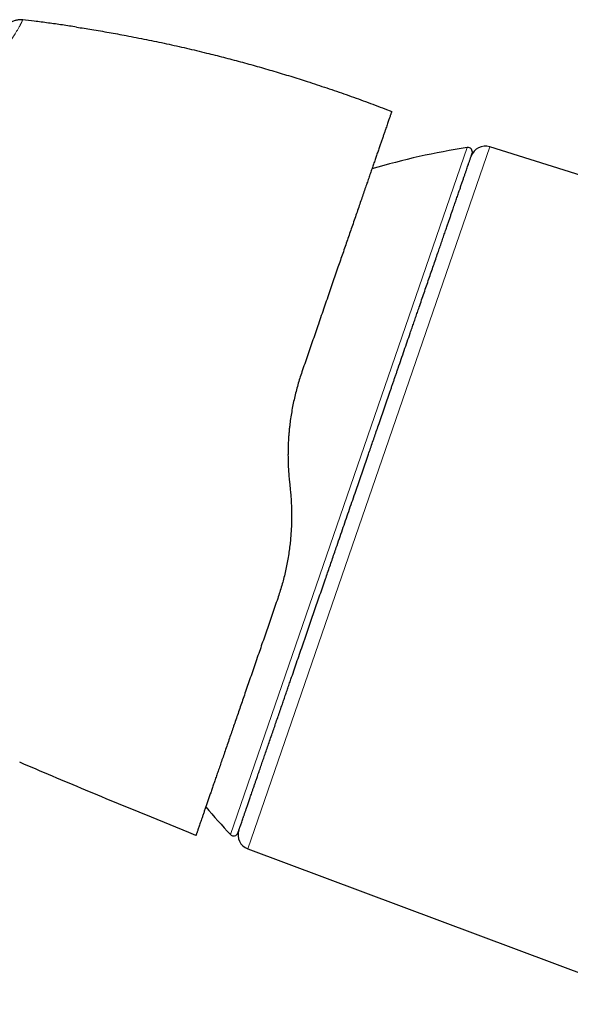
# Model space of a CAD drawing. Header units: millimetres. Extents: x 8 to 1269, y 12 to 684.
# Tile 5 of 51: x 278 to 315, y 618 to 684. Entities that reach past the tile are written whole.
import ezdxf

# ---------------------------------------------------------------- set-up
doc = ezdxf.new("R2010")
doc.units = ezdxf.units.MM

msp = doc.modelspace()

# ---------------------------------------------------------------- linework, layer by layer
at = {"color": 7, "linetype": 'Continuous', "lineweight": 30}
for p, q in [((302.654, 677.82), (303.109, 677.645)), ((336.379, 666.854), (309.657, 675.279)), ((296.28, 652.933), (296.333, 652.429)), ((289.56, 629.484), (287.08, 630.493)), ((290.046, 629.287), (289.56, 629.484)), ((293.507, 628.379), (321.263, 618.001))]:
    msp.add_line(p, q, dxfattribs=at)
at = {"color": 252, "linetype": 'Continuous', "lineweight": 0}
for p, q in [((292.343, 629.342), (308.146, 675.237)), ((309.657, 675.279), (293.507, 628.379))]:
    msp.add_line(p, q, dxfattribs=at)
at = {"color": 7, "linetype": 'Continuous', "lineweight": 30}
for centre, radius, start, end in [((315.883, 625.839), 50, 98.90124, 106.37407), ((308.193, 674.94), 0.3, 341, 98.90124), ((309.356, 674.326), 1, 72.5, 161), ((328.852, 663.505), 50, 220.2662, 223.09876), ((293.858, 629.315), 1, 161, 249.5), ((292.562, 629.547), 0.3, 223.09876, 341)]:
    msp.add_arc(centre, radius, start, end, dxfattribs=at)
at = {"color": 252, "linetype": 'Continuous', "lineweight": 0}
msp.add_open_spline([(278.48, 683.767), (278.48, 683.766), (278.478, 683.763), (278.475, 683.755), (278.469, 683.741), (278.462, 683.723), (278.453, 683.701), (278.443, 683.678), (278.433, 683.654), (278.422, 683.63), (278.41, 683.604), (278.396, 683.574), (278.38, 683.543), (278.363, 683.508), (278.343, 683.469), (278.318, 683.422), (278.287, 683.363), (278.248, 683.294), (278.204, 683.216), (278.155, 683.132), (278.105, 683.048), (278.054, 682.964), (277.999, 682.873), (277.951, 682.796), (277.914, 682.738), (277.891, 682.7), (277.866, 682.662), (277.841, 682.622), (277.815, 682.581), (277.788, 682.539), (277.739, 682.462), (277.663, 682.345), (277.556, 682.179), (277.447, 682.013), (277.369, 681.894), (277.328, 681.832), (277.317, 681.815), (277.305, 681.798), (277.294, 681.78), (277.282, 681.763), (277.269, 681.744), (277.234, 681.691), (277.176, 681.604), (277.097, 681.485), (277.012, 681.357), (276.921, 681.223), (276.827, 681.082), (276.737, 680.948), (276.652, 680.823), (276.573, 680.706), (276.501, 680.599), (276.435, 680.502), (276.376, 680.416), (276.327, 680.344), (276.287, 680.284), (276.255, 680.237), (276.233, 680.206), (276.215, 680.18), (276.198, 680.155), (276.175, 680.121), (276.151, 680.086), (276.127, 680.051), (276.102, 680.015), (276.033, 679.914), (275.915, 679.742), (275.749, 679.502), (275.578, 679.256), (275.403, 679.004), (275.222, 678.742), (275.027, 678.463), (274.823, 678.17), (274.61, 677.865), (274.401, 677.566), (274.196, 677.273), (273.996, 676.988), (273.777, 676.677), (273.532, 676.33), (273.254, 675.936), (272.961, 675.522), (272.653, 675.087), (272.36, 674.675), (272.086, 674.289), (271.833, 673.931), (271.543, 673.523), (271.321, 673.21), (271.171, 672.997), (271.123, 672.93), (271.075, 672.862), (271.027, 672.794), (270.979, 672.726), (270.812, 672.49), (270.525, 672.084), (270.116, 671.504), (269.704, 670.918), (269.304, 670.349), (268.918, 669.8), (268.561, 669.291), (268.279, 668.889), (268.114, 668.654), (268.053, 668.566), (268.033, 668.539), (268.014, 668.512), (267.995, 668.485), (267.976, 668.457), (267.891, 668.335), (267.743, 668.125), (267.54, 667.835), (267.351, 667.565), (267.177, 667.316), (267.019, 667.088), (266.892, 666.905), (266.794, 666.764), (266.721, 666.659), (266.653, 666.562), (266.591, 666.472), (266.533, 666.389), (266.464, 666.289), (266.382, 666.169), (266.231, 665.951), (266.03, 665.659), (265.783, 665.299), (265.596, 665.024), (265.465, 664.831), (265.388, 664.718), (265.313, 664.606), (265.238, 664.495), (265.164, 664.386), (265.091, 664.277), (264.905, 664.001), (264.609, 663.558), (264.313, 663.111), (264.127, 662.83), (264.05, 662.712), (263.973, 662.595), (263.896, 662.477), (263.82, 662.361), (263.744, 662.244), (263.669, 662.128), (263.568, 661.974), (263.438, 661.773), (263.274, 661.518), (263.097, 661.241), (262.955, 661.02), (262.853, 660.86), (262.785, 660.753), (262.708, 660.632), (262.625, 660.502), (262.55, 660.384), (262.483, 660.277), (262.419, 660.178), (262.362, 660.087), (262.311, 660.006), (262.272, 659.944), (262.243, 659.9), (262.225, 659.87), (262.211, 659.849), (262.204, 659.838), (262.202, 659.834)], degree=3, knots=[0, 0, 0, 0, 0.008359, 0.019545, 0.031203, 0.043335, 0.055417, 0.066866, 0.075814, 0.084721, 0.093589, 0.102416, 0.111202, 0.119209, 0.127224, 0.137053, 0.147398, 0.15826, 0.169638, 0.180488, 0.190018, 0.198731, 0.20775, 0.217075, 0.220284, 0.223527, 0.226805, 0.230118, 0.233465, 0.236847, 0.240263, 0.251507, 0.263094, 0.275021, 0.284055, 0.285081, 0.286109, 0.287139, 0.288172, 0.289207, 0.290244, 0.291557, 0.298472, 0.305061, 0.311325, 0.318933, 0.325999, 0.332523, 0.338505, 0.343945, 0.348843, 0.353199, 0.357014, 0.360286, 0.362731, 0.364752, 0.366349, 0.366791, 0.368092, 0.369566, 0.371048, 0.372538, 0.374037, 0.375545, 0.385158, 0.395104, 0.404263, 0.413955, 0.423808, 0.43339, 0.444445, 0.455115, 0.465401, 0.475303, 0.484822, 0.493959, 0.506163, 0.518868, 0.532073, 0.545781, 0.559993, 0.570735, 0.581748, 0.593032, 0.608343, 0.610384, 0.612432, 0.614488, 0.616553, 0.618625, 0.620706, 0.637999, 0.655426, 0.672992, 0.690698, 0.706395, 0.722199, 0.736193, 0.742376, 0.743187, 0.743998, 0.74481, 0.745621, 0.746433, 0.747246, 0.756535, 0.765199, 0.773237, 0.780648, 0.787433, 0.79359, 0.796925, 0.800041, 0.80294, 0.80562, 0.808083, 0.810327, 0.814499, 0.818733, 0.829774, 0.840451, 0.850762, 0.854152, 0.857501, 0.860809, 0.864075, 0.8673, 0.870483, 0.873625, 0.891727, 0.909511, 0.912966, 0.91641, 0.919841, 0.92326, 0.926667, 0.930061, 0.933443, 0.936813, 0.943585, 0.950987, 0.959021, 0.967685, 0.970277, 0.97292, 0.97701, 0.980766, 0.984189, 0.987279, 0.990036, 0.992831, 0.995172, 0.997059, 0.998177, 0.99904, 0.999648, 1, 1, 1, 1], dxfattribs=at)
at = {"color": 7, "linetype": 'Continuous', "lineweight": 30}
for points, knots in [([(278.482, 683.767), (278.461, 683.769), (278.417, 683.774), (278.345, 683.777), (278.264, 683.773), (278.173, 683.762), (278.074, 683.743), (277.969, 683.717), (277.862, 683.684), (277.755, 683.644), (277.651, 683.599), (277.551, 683.548), (277.458, 683.494), (277.373, 683.438), (277.299, 683.383), (277.238, 683.329), (277.188, 683.277), (277.16, 683.243), (277.146, 683.227)], [0, 0, 0, 0, 0.042622, 0.089774, 0.144028, 0.205922, 0.274425, 0.347571, 0.423157, 0.499461, 0.575795, 0.651496, 0.724849, 0.793628, 0.855812, 0.910297, 0.957531, 1, 1, 1, 1]), ([(278.483, 683.77), (278.482, 683.77), (278.482, 683.77), (278.481, 683.768), (278.48, 683.767)], [0, 0, 0, 0, 0.813119, 1, 1, 1, 1]), ([(282.071, 683.284), (281.758, 683.331), (281.133, 683.425), (280.194, 683.555), (279.31, 683.67), (278.738, 683.737), (278.48, 683.767)], [0, 0, 0, 0, 0.2620669, 0.5238987, 0.7854582, 1, 1, 1, 1]), ([(282.071, 683.283), (282.412, 683.23), (283.138, 683.116), (284.244, 682.927), (285.458, 682.705), (286.737, 682.455), (288.081, 682.173), (289.42, 681.872), (290.688, 681.569), (291.884, 681.267), (293.01, 680.969), (294.133, 680.658), (295.251, 680.334), (296.366, 679.997), (297.543, 679.626), (298.781, 679.218), (300.079, 678.771), (301.371, 678.307), (302.226, 677.982), (302.654, 677.82)], [0, 0, 0, 0, 0.048636, 0.103223, 0.157809, 0.222143, 0.286477, 0.350811, 0.415145, 0.469731, 0.524318, 0.578904, 0.633491, 0.688077, 0.742664, 0.806998, 0.871332, 0.935666, 1, 1, 1, 1]), ([(303.109, 677.645), (303.108, 677.643), (303.107, 677.64), (303.099, 677.616), (303.085, 677.578), (303.067, 677.523), (303.043, 677.453), (303.013, 677.368), (302.979, 677.269), (302.941, 677.16), (302.9, 677.04), (302.855, 676.908), (302.805, 676.763), (302.75, 676.605), (302.689, 676.429), (302.622, 676.233), (302.547, 676.016), (302.468, 675.785), (302.383, 675.539), (302.293, 675.278), (302.198, 675.001), (302.1, 674.718), (302, 674.428), (301.899, 674.136), (301.795, 673.831), (301.686, 673.515), (301.573, 673.188), (301.453, 672.839), (301.325, 672.469), (301.19, 672.076), (301.05, 671.671), (300.906, 671.252), (300.757, 670.821), (300.605, 670.378), (300.452, 669.935), (300.301, 669.496), (300.151, 669.062), (299.998, 668.618), (299.843, 668.166), (299.684, 667.705), (299.517, 667.222), (299.344, 666.718), (299.163, 666.193), (298.979, 665.659), (298.792, 665.117), (298.603, 664.567), (298.41, 664.01), (298.221, 663.461), (298.036, 662.923), (297.855, 662.397), (297.672, 661.866), (297.487, 661.33), (297.301, 660.79), (297.176, 660.427), (297.113, 660.245)], [0, 0, 0, 0, 0.020041, 0.040062, 0.060077, 0.080097, 0.100136, 0.120206, 0.140412, 0.158904, 0.177335, 0.195716, 0.214058, 0.232371, 0.250665, 0.270679, 0.290647, 0.310584, 0.330504, 0.350421, 0.370349, 0.390426, 0.408832, 0.427204, 0.445555, 0.463896, 0.482238, 0.500593, 0.520471, 0.54035, 0.560245, 0.580171, 0.600142, 0.620171, 0.640189, 0.658508, 0.676824, 0.695147, 0.713487, 0.731856, 0.750264, 0.770208, 0.790142, 0.810078, 0.830031, 0.850012, 0.870037, 0.890056, 0.908375, 0.926682, 0.944989, 0.963303, 0.981637, 1, 1, 1, 1]), ([(300.661, 652.146), (300.721, 652.32), (300.841, 652.668), (301.02, 653.188), (301.199, 653.708), (301.378, 654.227), (301.543, 654.708), (301.696, 655.15), (301.835, 655.556), (301.975, 655.962), (302.118, 656.375), (302.274, 656.831), (302.445, 657.325), (302.626, 657.852), (302.806, 658.374), (302.952, 658.798), (303.064, 659.125), (303.144, 659.356), (303.223, 659.586), (303.302, 659.816), (303.381, 660.045), (303.46, 660.273), (303.581, 660.625), (303.743, 661.096), (303.945, 661.683), (304.144, 662.261), (304.316, 662.76), (304.462, 663.184), (304.583, 663.535), (304.702, 663.882), (304.821, 664.226), (304.955, 664.618), (305.106, 665.054), (305.27, 665.532), (305.431, 666), (305.589, 666.458), (305.744, 666.907), (305.895, 667.347), (306.043, 667.777), (306.183, 668.182), (306.314, 668.564), (306.438, 668.922), (306.558, 669.271), (306.675, 669.61), (306.78, 669.916), (306.875, 670.192), (306.96, 670.439), (307.043, 670.68), (307.124, 670.915), (307.217, 671.187), (307.322, 671.49), (307.435, 671.818), (307.542, 672.131), (307.626, 672.372), (307.688, 672.552), (307.73, 672.677), (307.772, 672.798), (307.813, 672.916), (307.852, 673.03), (307.891, 673.142), (307.939, 673.283), (307.996, 673.449), (308.06, 673.633), (308.119, 673.805), (308.174, 673.963), (308.22, 674.099), (308.26, 674.214), (308.293, 674.311), (308.324, 674.4), (308.351, 674.48), (308.38, 674.562), (308.407, 674.642), (308.432, 674.715), (308.452, 674.772), (308.466, 674.813), (308.475, 674.838), (308.476, 674.841), (308.476, 674.843)], [0, 0, 0, 0, 0.014638, 0.029253, 0.043853, 0.058446, 0.07304, 0.084512, 0.095993, 0.107486, 0.119145, 0.131337, 0.146555, 0.161755, 0.176946, 0.192137, 0.19896, 0.205786, 0.212615, 0.219448, 0.226286, 0.23313, 0.23998, 0.258025, 0.276033, 0.294019, 0.311998, 0.323303, 0.334614, 0.345934, 0.357269, 0.368621, 0.385078, 0.401504, 0.417909, 0.434303, 0.450699, 0.467106, 0.483536, 0.5, 0.514748, 0.529469, 0.544172, 0.558863, 0.573552, 0.585096, 0.596648, 0.60821, 0.619786, 0.631381, 0.649425, 0.667433, 0.685419, 0.703399, 0.711473, 0.71955, 0.727631, 0.735717, 0.74381, 0.751911, 0.760021, 0.775541, 0.791033, 0.806509, 0.821976, 0.837444, 0.849604, 0.861775, 0.873962, 0.886014, 0.897513, 0.914599, 0.931667, 0.948728, 0.965796, 0.982883, 1, 1, 1, 1]), ([(297.113, 660.245), (297.066, 660.103), (296.97, 659.819), (296.84, 659.385), (296.721, 658.945), (296.612, 658.498), (296.515, 658.045), (296.43, 657.586), (296.356, 657.121), (296.304, 656.713), (296.267, 656.364), (296.241, 656.074), (296.22, 655.783), (296.204, 655.49), (296.193, 655.194), (296.187, 654.898), (296.186, 654.561), (296.193, 654.186), (296.211, 653.77), (296.239, 653.352), (296.266, 653.073), (296.28, 652.933)], [0, 0, 0, 0, 0.061875, 0.123951, 0.186249, 0.248789, 0.311593, 0.374681, 0.438072, 0.501787, 0.540602, 0.579584, 0.618738, 0.658067, 0.697575, 0.737267, 0.777146, 0.832293, 0.887811, 0.94371, 1, 1, 1, 1]), ([(292.846, 629.449), (292.846, 629.45), (292.847, 629.453), (292.854, 629.471), (292.864, 629.501), (292.878, 629.543), (292.895, 629.593), (292.914, 629.648), (292.934, 629.706), (292.957, 629.771), (292.983, 629.846), (293.014, 629.936), (293.051, 630.046), (293.096, 630.176), (293.145, 630.318), (293.189, 630.445), (293.224, 630.548), (293.251, 630.624), (293.278, 630.703), (293.306, 630.784), (293.334, 630.868), (293.364, 630.954), (293.411, 631.091), (293.478, 631.285), (293.568, 631.547), (293.664, 631.824), (293.752, 632.082), (293.832, 632.313), (293.901, 632.512), (293.971, 632.718), (294.044, 632.93), (294.131, 633.181), (294.232, 633.474), (294.349, 633.813), (294.47, 634.164), (294.594, 634.527), (294.723, 634.901), (294.856, 635.288), (294.993, 635.686), (295.13, 636.081), (295.264, 636.471), (295.396, 636.855), (295.531, 637.247), (295.668, 637.646), (295.798, 638.024), (295.921, 638.378), (296.034, 638.708), (296.149, 639.042), (296.266, 639.382), (296.406, 639.789), (296.571, 640.268), (296.761, 640.82), (296.954, 641.38), (297.114, 641.844), (297.239, 642.208), (297.329, 642.467), (297.419, 642.729), (297.509, 642.992), (297.6, 643.257), (297.692, 643.523), (297.813, 643.873), (297.962, 644.307), (298.141, 644.828), (298.322, 645.353), (298.504, 645.881), (298.674, 646.375), (298.832, 646.834), (298.978, 647.257), (299.123, 647.68), (299.267, 648.097), (299.431, 648.573), (299.616, 649.11), (299.824, 649.714), (300.032, 650.32), (300.242, 650.927), (300.451, 651.536), (300.591, 651.943), (300.661, 652.146)], [0, 0, 0, 0, 0.014636, 0.02925, 0.04385, 0.058443, 0.073037, 0.084509, 0.095991, 0.107485, 0.119145, 0.131337, 0.146555, 0.161755, 0.176946, 0.192137, 0.19896, 0.205786, 0.212615, 0.219448, 0.226286, 0.23313, 0.23998, 0.258025, 0.276033, 0.294019, 0.311998, 0.323303, 0.334614, 0.345934, 0.357269, 0.368621, 0.385078, 0.401504, 0.417909, 0.434303, 0.450699, 0.467106, 0.483536, 0.5, 0.514748, 0.529469, 0.544172, 0.558863, 0.573552, 0.585096, 0.596648, 0.60821, 0.619786, 0.631381, 0.649425, 0.667433, 0.685419, 0.703399, 0.711473, 0.71955, 0.727631, 0.735717, 0.74381, 0.751911, 0.760021, 0.775541, 0.791033, 0.806509, 0.821976, 0.837444, 0.849604, 0.861775, 0.873962, 0.886014, 0.897514, 0.914602, 0.93167, 0.948732, 0.965799, 0.982884, 1, 1, 1, 1]), ([(296.333, 652.429), (296.345, 652.308), (296.369, 652.069), (296.395, 651.711), (296.413, 651.357), (296.424, 651.006), (296.428, 650.656), (296.424, 650.283), (296.411, 649.888), (296.388, 649.473), (296.354, 649.064), (296.309, 648.639), (296.251, 648.2), (296.179, 647.746), (296.094, 647.296), (295.998, 646.85), (295.891, 646.409), (295.772, 645.973), (295.643, 645.541), (295.548, 645.259), (295.5, 645.117)], [0, 0, 0, 0, 0.04789, 0.09529, 0.142209, 0.188655, 0.234636, 0.281451, 0.337077, 0.392335, 0.447242, 0.501818, 0.563844, 0.625885, 0.687968, 0.750123, 0.812375, 0.874754, 0.937287, 1, 1, 1, 1]), ([(295.5, 645.117), (295.438, 644.937), (295.314, 644.576), (295.13, 644.041), (294.946, 643.51), (294.765, 642.983), (294.585, 642.461), (294.407, 641.944), (294.226, 641.418), (294.042, 640.885), (293.856, 640.344), (293.672, 639.811), (293.492, 639.288), (293.32, 638.79), (293.157, 638.318), (293.003, 637.87), (292.852, 637.431), (292.704, 637.001), (292.559, 636.581), (292.418, 636.17), (292.275, 635.756), (292.131, 635.339), (291.988, 634.923), (291.849, 634.519), (291.714, 634.128), (291.588, 633.761), (291.469, 633.417), (291.358, 633.095), (291.251, 632.785), (291.149, 632.488), (291.05, 632.202), (290.956, 631.928), (290.863, 631.659), (290.772, 631.395), (290.684, 631.139), (290.601, 630.898), (290.524, 630.674), (290.454, 630.471), (290.391, 630.288), (290.334, 630.124), (290.283, 629.974), (290.236, 629.839), (290.195, 629.719), (290.158, 629.612), (290.127, 629.522), (290.102, 629.448), (290.081, 629.389), (290.065, 629.343), (290.054, 629.311), (290.047, 629.29), (290.046, 629.288), (290.046, 629.287)], [0, 0, 0, 0, 0.019866, 0.039769, 0.059723, 0.07974, 0.099831, 0.120011, 0.140082, 0.162085, 0.184083, 0.206094, 0.228131, 0.250211, 0.270211, 0.290182, 0.310134, 0.33008, 0.350029, 0.369994, 0.389965, 0.411902, 0.433822, 0.455738, 0.477666, 0.499621, 0.519695, 0.539735, 0.559753, 0.579761, 0.599769, 0.619791, 0.6398, 0.661762, 0.683694, 0.70561, 0.727526, 0.749458, 0.769669, 0.789804, 0.809877, 0.829899, 0.849884, 0.869842, 0.890044, 0.908552, 0.926973, 0.945317, 0.963596, 0.98182, 1, 1, 1, 1]), ([(287.08, 630.493), (286.345, 630.793), (284.873, 631.394), (282.672, 632.309), (280.475, 633.232), (279.013, 633.857), (278.283, 634.169)], [0, 0, 0, 0, 0.25, 0.5, 0.75, 1, 1, 1, 1])]:
    msp.add_open_spline(points, degree=3, knots=knots, dxfattribs=at)

doc.saveas('drawing.dxf')
